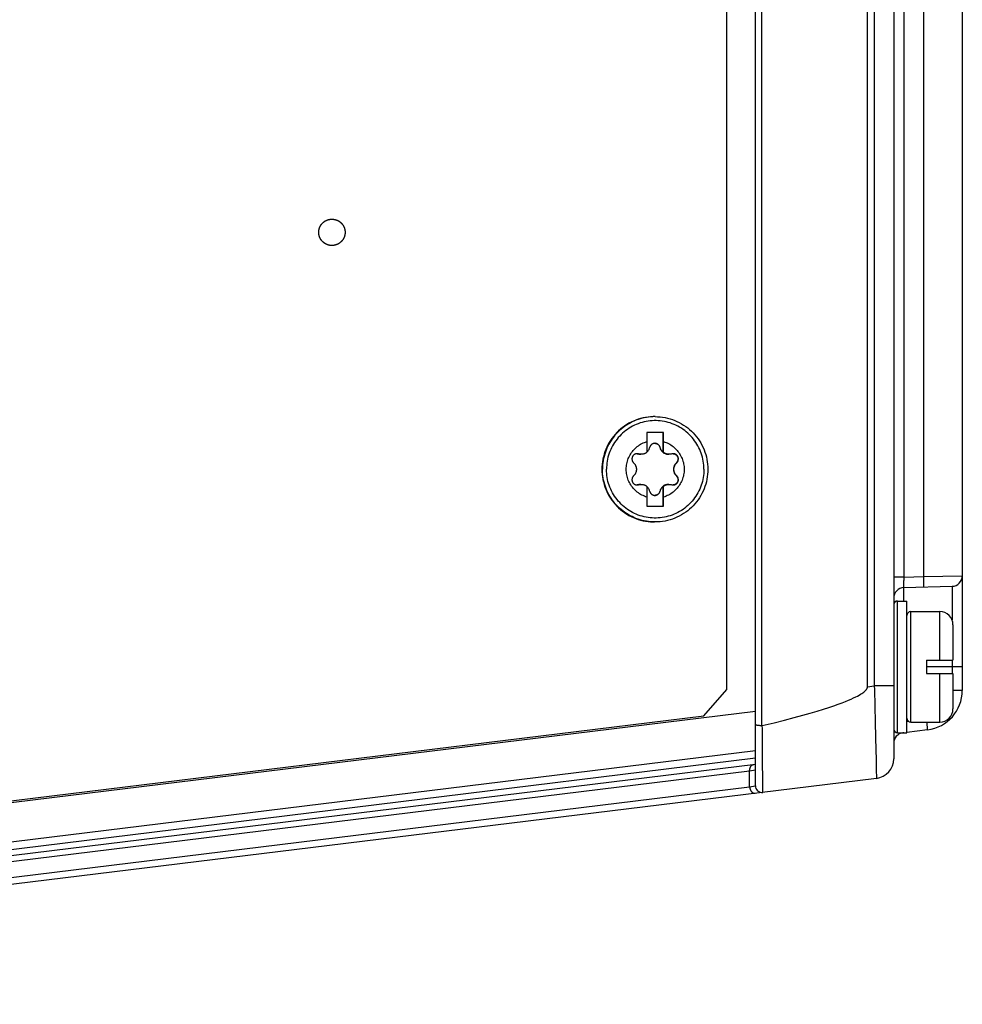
# Model space of a CAD drawing. Extents: x 0 to 594, y 0 to 420.
# Tile 35 of 103: x 293 to 307, y 324 to 339. Entities that reach past the tile are written whole.
import ezdxf

# ---------------------------------------------------------------- set-up
doc = ezdxf.new("R2010")
doc.units = 0
doc.header["$LTSCALE"] = 32.67
doc.layers.get('0').update_dxf_attribs({"linetype": 'CONTINUOUS'})
doc.layers.add('DATUM_AXIS', color=7, linetype='CONTINUOUS')

msp = doc.modelspace()

# ---------------------------------------------------------------- linework, layer by layer
at = {"color": 7, "linetype": 'CONTINUOUS'}
for p, q in [((304.093, 327.762), (304.093, 382.576)), ((306.193, 382.166), (306.193, 328.172)), ((305.793, 329.265), (305.793, 381.073)), ((307.235, 364.969), (307.235, 329.209)), ((306.349, 330.773), (307.079, 330.792)), ((306.708, 328.613), (306.393, 328.574)), ((306.193, 328.55), (306.199, 328.551)), ((306.349, 328.569), (306.334, 328.567)), ((304.093, 328.292), (280.634, 325.412)), ((304.093, 328.088), (280.693, 325.215)), ((305.93, 327.874), (277.983, 324.443))]:
    msp.add_line(p, q, dxfattribs=at)
at = {"color": 9, "linetype": 'CONTINUOUS'}
for p, q in [((304.192, 328.675), (304.192, 381.663)), ((305.898, 381.06), (305.898, 329.278)), ((306.35, 330.933), (306.35, 379.405)), ((306.646, 365.01), (306.646, 330.941)), ((306.35, 330.933), (306.193, 330.933)), ((306.348, 330.816), (306.349, 330.839)), ((306.349, 330.874), (306.35, 330.893)), ((306.349, 330.839), (306.349, 330.874)), ((306.35, 330.933), (306.646, 330.941)), ((306.35, 330.893), (306.35, 330.933)), ((306.646, 330.941), (307.235, 330.952)), ((306.646, 330.941), (306.647, 330.901)), ((306.647, 330.901), (306.647, 330.864)), ((306.647, 330.864), (306.648, 330.839)), ((306.648, 330.839), (306.648, 330.824)), ((306.648, 330.824), (306.648, 330.811)), ((306.348, 330.804), (306.348, 330.816)), ((306.348, 330.793), (306.348, 330.804)), ((306.349, 330.569), (306.349, 330.773)), ((307.079, 330.792), (307.079, 330.282)), ((307.079, 329.669), (307.079, 329.469)), ((307.235, 329.569), (306.693, 329.569)), ((305.793, 329.265), (305.898, 329.278)), ((306.193, 329.278), (305.898, 329.278)), ((305.898, 329.278), (305.9, 329.227)), ((305.9, 329.227), (305.906, 328.972)), ((307.235, 329.209), (307.093, 329.209)), ((280.198, 325.961), (304.093, 328.895)), ((305.906, 328.972), (305.912, 328.728)), ((305.912, 328.728), (305.918, 328.502)), ((306.421, 328.738), (306.393, 328.735)), ((306.701, 328.704), (306.698, 328.729)), ((306.703, 328.687), (306.701, 328.704)), ((305.918, 328.502), (305.922, 328.302)), ((304.202, 328.227), (304.201, 328.309)), ((305.922, 328.302), (305.925, 328.166)), ((304.093, 328.18), (281.332, 325.385)), ((305.925, 328.166), (305.928, 328.053)), ((304.005, 327.985), (280.493, 325.098)), ((304.093, 327.999), (304.005, 327.985)), ((304.005, 327.748), (304.005, 327.985)), ((304.203, 328.04), (304.203, 328.111)), ((304.204, 327.943), (304.203, 328.04)), ((305.928, 328.053), (305.929, 327.967)), ((304.206, 327.695), (304.204, 327.943)), ((305.929, 327.967), (305.93, 327.92)), ((280.446, 324.855), (304.005, 327.748)), ((304.005, 327.748), (304.093, 327.762))]:
    msp.add_line(p, q, dxfattribs=at)
for points in [[(306.349, 330.773), (306.349, 330.773), (306.349, 330.774), (306.349, 330.776), (306.348, 330.778), (306.348, 330.781), (306.348, 330.784), (306.348, 330.788), (306.348, 330.793)], [(306.648, 330.811), (306.648, 330.801), (306.648, 330.796), (306.648, 330.792), (306.648, 330.789), (306.648, 330.786), (306.647, 330.784), (306.647, 330.782), (306.647, 330.781), (306.647, 330.781)], [(304.199, 328.58), (304.199, 328.627), (304.198, 328.676)], [(304.2, 328.441), (304.2, 328.486), (304.199, 328.58)], [(306.705, 328.663), (306.704, 328.671), (306.703, 328.687)], [(306.708, 328.613), (306.708, 328.613), (306.709, 328.614), (306.709, 328.616), (306.709, 328.618), (306.709, 328.621), (306.708, 328.624), (306.708, 328.628), (306.708, 328.633), (306.707, 328.638), (306.707, 328.644), (306.706, 328.65), (306.705, 328.663)], [(304.201, 328.309), (304.201, 328.352), (304.2, 328.441)], [(306.334, 328.567), (306.334, 328.567), (306.333, 328.568), (306.333, 328.569)], [(304.203, 328.111), (304.203, 328.148), (304.202, 328.227)], [(304.005, 327.985), (304.005, 327.992), (304.005, 327.999), (304.006, 328.006), (304.006, 328.013), (304.008, 328.019), (304.009, 328.026), (304.011, 328.032), (304.013, 328.038), (304.016, 328.044), (304.018, 328.05), (304.021, 328.055), (304.025, 328.06), (304.028, 328.064), (304.032, 328.068), (304.036, 328.072), (304.04, 328.075), (304.045, 328.078), (304.049, 328.08), (304.054, 328.082), (304.059, 328.083), (304.064, 328.084)], [(305.93, 327.92), (305.93, 327.898), (305.93, 327.889), (305.93, 327.883), (305.93, 327.878), (305.93, 327.875), (305.93, 327.874)], [(304.005, 327.748), (304.006, 327.741), (304.007, 327.734), (304.008, 327.727), (304.01, 327.72), (304.012, 327.714), (304.014, 327.707), (304.016, 327.701), (304.019, 327.695), (304.022, 327.69), (304.025, 327.684), (304.029, 327.679), (304.033, 327.674), (304.037, 327.67), (304.041, 327.666), (304.045, 327.662), (304.05, 327.659), (304.054, 327.656), (304.059, 327.653), (304.064, 327.651), (304.069, 327.65), (304.074, 327.649), (304.079, 327.648), (304.083, 327.648), (304.088, 327.648)], [(304.205, 327.663), (304.205, 327.664), (304.206, 327.666), (304.206, 327.671), (304.206, 327.695)]]:
    msp.add_lwpolyline(points, dxfattribs=at)
at = {"color": 7, "linetype": 'CONTINUOUS'}
for points in [[(304.198, 328.676), (304.376, 328.72), (304.537, 328.761), (304.681, 328.799), (304.811, 328.834), (304.927, 328.867), (305.032, 328.898), (305.125, 328.927), (305.209, 328.953), (305.283, 328.978), (305.35, 329.002), (305.409, 329.023), (305.461, 329.043), (305.508, 329.062), (305.549, 329.08), (305.585, 329.096), (305.617, 329.112), (305.645, 329.126), (305.67, 329.139), (305.691, 329.152), (305.709, 329.163), (305.725, 329.174), (305.738, 329.184), (305.749, 329.194), (305.759, 329.203), (305.767, 329.211), (305.773, 329.218), (305.778, 329.225), (305.782, 329.231), (305.786, 329.237), (305.788, 329.242), (305.79, 329.247), (305.792, 329.252), (305.793, 329.257), (305.793, 329.261), (305.793, 329.265)], [(304.192, 328.675), (304.184, 328.675), (304.178, 328.675), (304.171, 328.675), (304.164, 328.675), (304.157, 328.676), (304.151, 328.676), (304.145, 328.677), (304.138, 328.677), (304.133, 328.678), (304.127, 328.678), (304.122, 328.679), (304.117, 328.68), (304.113, 328.681), (304.109, 328.681), (304.105, 328.682), (304.102, 328.683), (304.099, 328.684), (304.097, 328.685), (304.096, 328.686), (304.094, 328.687), (304.094, 328.688), (304.093, 328.689)], [(304.192, 328.675), (304.194, 328.675), (304.196, 328.675), (304.198, 328.676)]]:
    msp.add_lwpolyline(points, dxfattribs=at)
for centre, radius, start, end in [((307.075, 330.952), 0.16, 271.5, 360), ((306.353, 330.613), 0.16, 91.5, 180), ((306.635, 329.209), 0.6, 277, 360), ((306.353, 328.408), 0.16, 97, 180), ((305.893, 328.172), 0.3, 277, 360), ((304.193, 327.762), 0.1, 180, 277)]:
    msp.add_arc(centre, radius, start, end, dxfattribs=at)
at = {"layer": 'DATUM_AXIS', "color": 7, "linetype": 'CONTINUOUS'}
for p, q in [((303.66, 329.223), (303.66, 381.115)), ((302.57, 333.369), (302.56, 333.369)), ((302.696, 333.129), (302.446, 333.129)), ((302.446, 333.129), (302.446, 332.991)), ((302.691, 332.828), (302.691, 333.129)), ((302.696, 332.991), (302.696, 333.129)), ((302.695, 332.828), (302.696, 332.914)), ((302.696, 332.914), (302.696, 332.991)), ((302.445, 332.831), (302.447, 332.833)), ((302.691, 332.828), (302.695, 332.828)), ((302.445, 332.31), (302.446, 332.147)), ((302.447, 332.305), (302.445, 332.307)), ((302.691, 332.31), (302.695, 332.31)), ((302.691, 332.009), (302.691, 332.31)), ((302.696, 332.232), (302.695, 332.31)), ((302.696, 332.147), (302.696, 332.232)), ((302.446, 332.147), (302.446, 332.009)), ((302.696, 332.009), (302.696, 332.147)), ((302.446, 332.009), (302.696, 332.009)), ((302.57, 331.769), (302.56, 331.769)), ((306.253, 330.569), (306.393, 330.569)), ((306.393, 328.569), (306.393, 330.569)), ((306.453, 330.409), (306.893, 330.409)), ((307.093, 330.209), (307.093, 329.669)), ((306.693, 329.669), (307.093, 329.669)), ((306.693, 329.669), (306.693, 329.469)), ((306.693, 329.469), (307.093, 329.469)), ((307.093, 329.469), (307.093, 328.929)), ((303.309, 328.826), (303.66, 329.223)), ((306.193, 329.278), (306.193, 328.629)), ((279.613, 325.916), (303.309, 328.826)), ((306.453, 328.729), (306.893, 328.729)), ((306.253, 328.569), (306.393, 328.569))]:
    msp.add_line(p, q, dxfattribs=at)
at = {"layer": 'DATUM_AXIS', "color": 9, "linetype": 'CONTINUOUS'}
for p, q in [((302.319, 332.803), (302.313, 332.803)), ((302.643, 332.904), (302.642, 332.904)), ((302.899, 332.67), (302.893, 332.67)), ((302.899, 332.468), (302.893, 332.468)), ((302.319, 332.335), (302.313, 332.335)), ((302.643, 332.234), (302.642, 332.234)), ((306.253, 328.569), (306.253, 330.569)), ((306.453, 328.729), (306.453, 330.409)), ((306.893, 329.669), (306.893, 330.409)), ((306.893, 328.729), (306.893, 329.469))]:
    msp.add_line(p, q, dxfattribs=at)
at = {"layer": 'DATUM_AXIS', "color": 7, "linetype": 'CONTINUOUS'}
for points in [[(297.661, 335.969), (297.658, 335.969), (297.655, 335.969), (297.653, 335.969), (297.65, 335.969), (297.647, 335.969), (297.644, 335.97), (297.641, 335.97), (297.639, 335.97), (297.636, 335.971), (297.633, 335.971), (297.63, 335.971), (297.627, 335.972), (297.625, 335.972), (297.622, 335.973), (297.619, 335.973), (297.616, 335.974), (297.614, 335.975), (297.611, 335.975), (297.608, 335.976), (297.605, 335.977), (297.603, 335.978), (297.6, 335.979), (297.597, 335.979), (297.595, 335.98), (297.592, 335.981), (297.589, 335.982), (297.587, 335.983), (297.584, 335.984), (297.581, 335.986), (297.579, 335.987), (297.576, 335.988), (297.574, 335.989), (297.571, 335.99), (297.569, 335.992), (297.566, 335.993), (297.564, 335.994), (297.561, 335.996), (297.559, 335.997), (297.556, 335.999), (297.554, 336), (297.552, 336.002), (297.549, 336.003), (297.547, 336.005), (297.545, 336.006), (297.542, 336.008), (297.54, 336.01), (297.538, 336.012), (297.536, 336.013), (297.533, 336.015), (297.531, 336.017), (297.529, 336.019), (297.527, 336.021), (297.525, 336.023), (297.523, 336.025), (297.521, 336.026), (297.519, 336.028), (297.517, 336.031), (297.515, 336.033), (297.513, 336.035), (297.511, 336.037), (297.509, 336.039), (297.507, 336.041), (297.506, 336.043), (297.504, 336.045), (297.502, 336.048), (297.5, 336.05), (297.499, 336.052), (297.497, 336.055), (297.495, 336.057), (297.494, 336.059), (297.492, 336.062), (297.491, 336.064), (297.489, 336.066), (297.488, 336.069), (297.487, 336.071), (297.485, 336.074), (297.484, 336.076), (297.483, 336.079), (297.481, 336.081), (297.48, 336.084), (297.479, 336.087), (297.478, 336.089), (297.477, 336.092), (297.476, 336.094), (297.475, 336.097), (297.474, 336.1), (297.473, 336.102), (297.472, 336.105), (297.471, 336.108), (297.47, 336.11), (297.469, 336.113), (297.468, 336.116), (297.468, 336.119), (297.467, 336.121), (297.466, 336.124), (297.466, 336.127), (297.465, 336.13), (297.465, 336.132), (297.464, 336.135), (297.464, 336.138), (297.463, 336.141), (297.463, 336.144), (297.462, 336.146), (297.462, 336.149), (297.462, 336.152), (297.462, 336.155), (297.462, 336.158), (297.461, 336.16), (297.461, 336.163), (297.461, 336.166), (297.461, 336.169), (297.461, 336.172), (297.461, 336.175), (297.461, 336.177), (297.462, 336.18), (297.462, 336.183), (297.462, 336.186), (297.462, 336.189), (297.462, 336.192), (297.463, 336.194), (297.463, 336.197), (297.464, 336.2), (297.464, 336.203), (297.465, 336.205), (297.465, 336.208), (297.466, 336.211), (297.466, 336.214), (297.467, 336.217), (297.468, 336.219), (297.468, 336.222), (297.469, 336.225), (297.47, 336.227), (297.471, 336.23), (297.472, 336.233), (297.473, 336.236), (297.474, 336.238), (297.475, 336.241), (297.476, 336.243), (297.477, 336.246), (297.478, 336.249), (297.479, 336.251), (297.48, 336.254), (297.481, 336.256), (297.483, 336.259), (297.484, 336.261), (297.485, 336.264), (297.487, 336.266), (297.488, 336.269), (297.489, 336.271), (297.491, 336.274), (297.492, 336.276), (297.494, 336.279), (297.495, 336.281), (297.497, 336.283), (297.499, 336.286), (297.5, 336.288), (297.502, 336.29), (297.504, 336.292), (297.506, 336.295), (297.507, 336.297), (297.509, 336.299), (297.511, 336.301), (297.513, 336.303), (297.515, 336.305), (297.517, 336.307), (297.519, 336.309), (297.521, 336.311), (297.523, 336.313), (297.525, 336.315), (297.527, 336.317), (297.529, 336.319), (297.531, 336.321), (297.533, 336.323), (297.536, 336.325), (297.538, 336.326), (297.54, 336.328), (297.542, 336.33), (297.545, 336.331), (297.547, 336.333), (297.549, 336.335), (297.552, 336.336), (297.554, 336.338), (297.556, 336.339), (297.559, 336.341), (297.561, 336.342), (297.564, 336.344), (297.566, 336.345), (297.569, 336.346), (297.571, 336.347), (297.574, 336.349), (297.576, 336.35), (297.579, 336.351), (297.581, 336.352), (297.584, 336.353), (297.587, 336.354), (297.589, 336.356), (297.592, 336.357), (297.595, 336.357), (297.597, 336.358)], [(297.597, 336.358), (297.6, 336.359), (297.603, 336.36), (297.605, 336.361), (297.608, 336.362), (297.611, 336.362), (297.614, 336.363), (297.616, 336.364), (297.619, 336.364), (297.622, 336.365), (297.625, 336.366), (297.627, 336.366), (297.63, 336.366), (297.633, 336.367), (297.636, 336.367), (297.639, 336.368), (297.641, 336.368), (297.644, 336.368), (297.647, 336.368), (297.65, 336.369), (297.653, 336.369), (297.655, 336.369), (297.658, 336.369), (297.661, 336.369)], [(297.661, 336.369), (297.664, 336.369), (297.667, 336.369), (297.67, 336.369), (297.672, 336.369), (297.675, 336.368), (297.678, 336.368), (297.681, 336.368), (297.684, 336.368), (297.687, 336.367), (297.689, 336.367), (297.692, 336.366), (297.695, 336.366), (297.698, 336.366), (297.701, 336.365), (297.703, 336.364), (297.706, 336.364), (297.709, 336.363), (297.712, 336.362), (297.714, 336.362), (297.717, 336.361), (297.72, 336.36), (297.722, 336.359), (297.725, 336.358), (297.728, 336.357), (297.73, 336.357), (297.733, 336.356), (297.736, 336.354), (297.738, 336.353), (297.741, 336.352), (297.744, 336.351), (297.746, 336.35), (297.749, 336.349), (297.751, 336.347), (297.754, 336.346), (297.756, 336.345), (297.759, 336.344), (297.761, 336.342), (297.764, 336.341), (297.766, 336.339), (297.768, 336.338), (297.771, 336.336), (297.773, 336.335), (297.775, 336.333), (297.778, 336.331), (297.78, 336.33), (297.782, 336.328), (297.785, 336.326), (297.787, 336.325), (297.789, 336.323), (297.791, 336.321), (297.793, 336.319), (297.795, 336.317), (297.797, 336.315), (297.8, 336.313), (297.802, 336.311), (297.804, 336.309), (297.806, 336.307), (297.807, 336.305), (297.809, 336.303), (297.811, 336.301), (297.813, 336.299), (297.815, 336.297), (297.817, 336.295), (297.818, 336.292), (297.82, 336.29), (297.822, 336.288), (297.824, 336.286), (297.825, 336.283), (297.827, 336.281), (297.828, 336.279), (297.83, 336.276), (297.831, 336.274), (297.833, 336.271), (297.834, 336.269), (297.836, 336.266), (297.837, 336.264), (297.838, 336.261), (297.84, 336.259), (297.841, 336.256), (297.842, 336.254), (297.843, 336.251), (297.844, 336.249), (297.846, 336.246), (297.847, 336.243), (297.848, 336.241), (297.849, 336.238), (297.85, 336.236), (297.851, 336.233), (297.851, 336.23), (297.852, 336.227), (297.853, 336.225), (297.854, 336.222), (297.855, 336.219), (297.855, 336.217), (297.856, 336.214), (297.857, 336.211), (297.857, 336.208), (297.858, 336.205), (297.858, 336.203), (297.859, 336.2), (297.859, 336.197), (297.859, 336.194), (297.86, 336.192), (297.86, 336.189), (297.86, 336.186), (297.861, 336.183), (297.861, 336.18), (297.861, 336.177), (297.861, 336.175), (297.861, 336.172), (297.861, 336.169), (297.861, 336.166), (297.861, 336.163), (297.861, 336.16), (297.861, 336.158), (297.861, 336.155), (297.86, 336.152), (297.86, 336.149), (297.86, 336.146), (297.859, 336.144), (297.859, 336.141), (297.859, 336.138), (297.858, 336.135), (297.858, 336.132), (297.857, 336.13), (297.857, 336.127), (297.856, 336.124), (297.855, 336.121), (297.855, 336.119), (297.854, 336.116), (297.853, 336.113), (297.852, 336.11), (297.851, 336.108), (297.851, 336.105), (297.85, 336.102), (297.849, 336.1), (297.848, 336.097), (297.847, 336.094), (297.846, 336.092), (297.844, 336.089), (297.843, 336.087), (297.842, 336.084), (297.841, 336.081), (297.84, 336.079), (297.838, 336.076), (297.837, 336.074), (297.836, 336.071), (297.834, 336.069), (297.833, 336.066), (297.831, 336.064), (297.83, 336.062), (297.828, 336.059), (297.827, 336.057), (297.825, 336.055), (297.824, 336.052), (297.822, 336.05), (297.82, 336.048), (297.818, 336.045), (297.817, 336.043), (297.815, 336.041), (297.813, 336.039), (297.811, 336.037), (297.809, 336.035), (297.807, 336.033), (297.806, 336.031), (297.804, 336.028), (297.802, 336.026), (297.8, 336.025), (297.797, 336.023), (297.795, 336.021), (297.793, 336.019), (297.791, 336.017), (297.789, 336.015), (297.787, 336.013), (297.785, 336.012), (297.782, 336.01), (297.78, 336.008), (297.778, 336.006), (297.775, 336.005), (297.773, 336.003), (297.771, 336.002), (297.768, 336), (297.766, 335.999), (297.764, 335.997), (297.761, 335.996), (297.759, 335.994), (297.756, 335.993), (297.754, 335.992), (297.751, 335.99), (297.749, 335.989), (297.746, 335.988), (297.744, 335.987), (297.741, 335.986), (297.738, 335.984), (297.736, 335.983), (297.733, 335.982), (297.73, 335.981), (297.728, 335.98), (297.725, 335.979)], [(297.725, 335.979), (297.722, 335.979), (297.72, 335.978), (297.717, 335.977), (297.714, 335.976), (297.712, 335.975), (297.709, 335.975), (297.706, 335.974), (297.703, 335.973), (297.701, 335.973), (297.698, 335.972), (297.695, 335.972), (297.692, 335.971), (297.689, 335.971), (297.687, 335.971), (297.684, 335.97), (297.681, 335.97), (297.678, 335.97), (297.675, 335.969), (297.672, 335.969), (297.67, 335.969), (297.667, 335.969), (297.664, 335.969), (297.661, 335.969)], [(302.56, 333.369), (302.541, 333.369), (302.502, 333.367), (302.464, 333.363), (302.426, 333.357), (302.388, 333.35), (302.35, 333.341), (302.313, 333.33), (302.277, 333.317), (302.241, 333.302), (302.206, 333.286), (302.172, 333.268), (302.138, 333.248), (302.106, 333.227), (302.075, 333.205), (302.045, 333.18), (302.016, 333.155), (301.988, 333.128), (301.962, 333.099), (301.937, 333.07), (301.913, 333.039), (301.891, 333.007), (301.871, 332.974), (301.852, 332.941), (301.835, 332.906), (301.82, 332.871), (301.806, 332.834), (301.794, 332.798), (301.784, 332.76), (301.775, 332.723), (301.769, 332.684), (301.764, 332.646), (301.761, 332.608), (301.761, 332.569)], [(302.57, 333.369), (302.608, 333.368), (302.646, 333.365), (302.684, 333.361), (302.722, 333.354), (302.759, 333.346), (302.796, 333.337), (302.832, 333.325), (302.867, 333.312), (302.902, 333.297), (302.937, 333.28), (302.97, 333.262), (303.003, 333.242), (303.034, 333.221), (303.065, 333.198), (303.094, 333.174), (303.122, 333.148), (303.149, 333.121), (303.175, 333.093), (303.199, 333.063), (303.222, 333.033), (303.243, 333.001), (303.263, 332.969), (303.281, 332.935), (303.298, 332.901), (303.313, 332.866), (303.326, 332.831), (303.338, 332.794), (303.348, 332.758), (303.356, 332.72), (303.362, 332.683), (303.366, 332.645), (303.369, 332.607), (303.37, 332.569)], [(302.446, 332.147), (302.426, 332.153), (302.407, 332.161), (302.388, 332.169), (302.369, 332.178), (302.35, 332.188), (302.333, 332.199), (302.315, 332.211), (302.299, 332.224), (302.283, 332.237), (302.267, 332.251), (302.252, 332.266), (302.238, 332.281), (302.225, 332.297), (302.213, 332.314), (302.201, 332.331), (302.19, 332.349), (302.18, 332.368), (302.171, 332.386), (302.163, 332.406), (302.155, 332.425), (302.149, 332.445), (302.144, 332.465), (302.139, 332.486), (302.136, 332.506), (302.133, 332.527), (302.132, 332.548), (302.131, 332.569), (302.132, 332.59), (302.133, 332.611), (302.136, 332.631), (302.139, 332.652), (302.144, 332.672), (302.149, 332.693), (302.155, 332.713), (302.163, 332.732), (302.171, 332.751), (302.18, 332.77), (302.19, 332.789), (302.201, 332.806), (302.213, 332.824), (302.225, 332.84), (302.238, 332.857), (302.252, 332.872), (302.267, 332.887), (302.283, 332.901), (302.299, 332.914), (302.315, 332.927), (302.333, 332.939), (302.35, 332.95), (302.369, 332.96), (302.388, 332.969), (302.407, 332.977), (302.426, 332.984), (302.446, 332.991)], [(302.446, 332.991), (302.446, 332.959), (302.445, 332.828)], [(302.566, 332.964), (302.563, 332.964), (302.557, 332.963), (302.552, 332.963), (302.546, 332.961), (302.541, 332.96), (302.535, 332.958), (302.53, 332.955), (302.525, 332.953), (302.521, 332.95), (302.516, 332.946), (302.512, 332.942), (302.508, 332.938), (302.504, 332.934), (302.501, 332.929), (302.498, 332.925), (302.495, 332.92), (302.493, 332.914), (302.491, 332.909), (302.489, 332.904)], [(302.566, 332.964), (302.571, 332.964), (302.576, 332.963), (302.581, 332.962), (302.586, 332.961), (302.591, 332.959), (302.596, 332.958), (302.601, 332.955), (302.606, 332.953), (302.61, 332.95), (302.615, 332.946), (302.619, 332.943), (302.623, 332.939), (302.626, 332.935), (302.63, 332.93), (302.633, 332.925), (302.636, 332.92), (302.638, 332.915), (302.64, 332.909), (302.642, 332.904)], [(302.643, 332.904), (302.641, 332.909), (302.639, 332.914), (302.637, 332.92), (302.634, 332.925), (302.631, 332.929), (302.628, 332.934), (302.624, 332.938), (302.62, 332.942), (302.616, 332.946), (302.611, 332.95), (302.607, 332.953), (302.602, 332.955), (302.596, 332.958), (302.591, 332.96), (302.586, 332.961), (302.58, 332.963), (302.574, 332.963), (302.569, 332.964), (302.566, 332.964)], [(302.696, 332.991), (302.716, 332.984), (302.736, 332.977), (302.755, 332.969), (302.774, 332.96), (302.792, 332.95), (302.81, 332.939), (302.827, 332.927), (302.844, 332.914), (302.86, 332.901), (302.875, 332.887), (302.89, 332.872), (302.904, 332.857), (302.917, 332.84), (302.93, 332.824), (302.942, 332.806), (302.952, 332.789), (302.962, 332.77), (302.972, 332.751), (302.98, 332.732), (302.987, 332.713), (302.993, 332.693), (302.999, 332.672), (303.003, 332.652), (303.007, 332.631), (303.009, 332.611), (303.011, 332.59), (303.011, 332.569), (303.011, 332.548), (303.009, 332.527), (303.007, 332.506), (303.003, 332.486), (302.999, 332.465), (302.993, 332.445), (302.987, 332.425), (302.98, 332.406), (302.972, 332.386), (302.962, 332.368), (302.952, 332.349), (302.942, 332.331), (302.93, 332.314), (302.917, 332.297), (302.904, 332.281), (302.89, 332.266), (302.875, 332.251), (302.86, 332.237), (302.844, 332.224), (302.827, 332.211), (302.81, 332.199), (302.792, 332.188), (302.774, 332.178), (302.755, 332.169), (302.736, 332.161), (302.716, 332.153), (302.696, 332.147)], [(302.297, 332.806), (302.296, 332.806), (302.29, 332.806), (302.285, 332.805), (302.279, 332.804), (302.274, 332.802), (302.268, 332.8), (302.263, 332.798), (302.258, 332.796), (302.253, 332.793), (302.249, 332.789), (302.244, 332.786), (302.24, 332.782), (302.237, 332.778), (302.233, 332.773), (302.23, 332.769), (302.227, 332.764), (302.225, 332.759), (302.223, 332.754), (302.221, 332.749), (302.22, 332.743), (302.219, 332.738), (302.218, 332.732), (302.218, 332.727), (302.218, 332.721), (302.219, 332.715), (302.22, 332.71), (302.221, 332.704), (302.223, 332.699), (302.226, 332.693), (302.228, 332.688), (302.231, 332.683), (302.235, 332.678), (302.238, 332.674), (302.242, 332.67)], [(302.297, 332.806), (302.302, 332.805), (302.308, 332.804), (302.313, 332.803)], [(302.319, 332.803), (302.313, 332.804), (302.308, 332.805), (302.302, 332.806), (302.297, 332.806)], [(302.313, 332.803), (302.321, 332.801), (302.329, 332.799), (302.336, 332.798), (302.343, 332.797), (302.349, 332.797), (302.352, 332.797)], [(302.358, 332.797), (302.353, 332.797), (302.346, 332.798), (302.34, 332.798), (302.333, 332.799), (302.326, 332.801), (302.319, 332.803)], [(302.445, 332.828), (302.44, 332.824), (302.435, 332.82), (302.43, 332.817), (302.424, 332.814), (302.419, 332.811), (302.413, 332.808), (302.407, 332.806), (302.402, 332.804), (302.396, 332.802), (302.39, 332.801), (302.384, 332.799), (302.378, 332.798), (302.372, 332.798), (302.365, 332.797), (302.359, 332.797), (302.358, 332.797)], [(302.447, 332.833), (302.453, 332.839), (302.459, 332.845), (302.464, 332.851), (302.469, 332.858), (302.474, 332.865), (302.478, 332.872), (302.481, 332.88), (302.484, 332.888), (302.487, 332.896), (302.489, 332.904)], [(302.642, 332.904), (302.644, 332.896), (302.646, 332.888), (302.649, 332.882), (302.651, 332.875), (302.655, 332.869), (302.658, 332.863), (302.661, 332.858), (302.665, 332.853), (302.669, 332.848), (302.673, 332.844), (302.677, 332.839), (302.681, 332.835), (302.685, 332.831), (302.69, 332.827), (302.694, 332.824), (302.699, 332.82), (302.704, 332.817), (302.709, 332.814), (302.714, 332.812), (302.72, 332.809), (302.725, 332.807), (302.731, 332.805), (302.736, 332.803), (302.742, 332.801), (302.748, 332.8), (302.754, 332.799), (302.76, 332.798), (302.766, 332.797), (302.773, 332.797), (302.777, 332.797)], [(302.643, 332.904), (302.645, 332.896), (302.648, 332.888), (302.651, 332.88), (302.654, 332.872), (302.658, 332.865), (302.663, 332.858), (302.668, 332.851), (302.673, 332.845), (302.679, 332.839), (302.685, 332.833), (302.691, 332.828)], [(302.782, 332.797), (302.781, 332.797), (302.775, 332.797), (302.769, 332.798), (302.763, 332.798), (302.756, 332.799), (302.75, 332.801), (302.745, 332.802), (302.739, 332.804), (302.733, 332.806), (302.727, 332.808), (302.721, 332.811), (302.716, 332.814), (302.71, 332.817), (302.705, 332.82), (302.7, 332.824), (302.695, 332.828)], [(302.822, 332.803), (302.815, 332.801), (302.808, 332.799), (302.801, 332.798), (302.794, 332.798), (302.788, 332.797), (302.782, 332.797)], [(302.844, 332.806), (302.839, 332.806), (302.833, 332.805), (302.828, 332.804), (302.822, 332.803)], [(302.899, 332.67), (302.903, 332.674), (302.907, 332.678), (302.91, 332.683), (302.913, 332.688), (302.916, 332.693), (302.918, 332.699), (302.92, 332.704), (302.921, 332.71), (302.922, 332.715), (302.923, 332.721), (302.923, 332.727), (302.923, 332.732), (302.923, 332.738), (302.922, 332.743), (302.92, 332.749), (302.919, 332.754), (302.917, 332.759), (302.914, 332.764), (302.911, 332.769), (302.908, 332.773), (302.905, 332.778), (302.901, 332.782), (302.897, 332.786), (302.893, 332.789), (302.888, 332.793), (302.884, 332.796), (302.879, 332.798), (302.873, 332.8), (302.868, 332.802), (302.862, 332.804), (302.857, 332.805), (302.851, 332.806), (302.845, 332.806), (302.844, 332.806)], [(302.845, 332.806), (302.851, 332.805), (302.856, 332.804), (302.862, 332.802), (302.867, 332.801), (302.872, 332.798), (302.877, 332.796), (302.882, 332.793), (302.886, 332.79), (302.89, 332.787), (302.894, 332.783), (302.898, 332.779), (302.901, 332.775), (302.905, 332.771), (302.907, 332.766), (302.91, 332.762), (302.912, 332.757), (302.914, 332.752), (302.915, 332.747), (302.916, 332.742), (302.917, 332.736), (302.918, 332.731), (302.918, 332.726), (302.917, 332.72), (302.917, 332.715), (302.916, 332.709), (302.914, 332.704), (302.912, 332.698), (302.91, 332.693), (302.907, 332.688), (302.904, 332.683), (302.901, 332.679), (302.897, 332.674), (302.893, 332.67)], [(302.242, 332.67), (302.248, 332.664), (302.253, 332.659), (302.257, 332.653), (302.261, 332.647), (302.265, 332.642), (302.268, 332.636), (302.271, 332.63), (302.274, 332.624), (302.276, 332.618), (302.278, 332.613), (302.28, 332.606), (302.282, 332.6), (302.283, 332.594), (302.284, 332.588), (302.285, 332.582), (302.285, 332.575), (302.285, 332.569), (302.285, 332.563), (302.285, 332.556), (302.284, 332.55), (302.283, 332.544), (302.282, 332.537), (302.28, 332.531), (302.278, 332.525), (302.276, 332.519), (302.274, 332.513), (302.271, 332.508), (302.268, 332.502), (302.265, 332.496), (302.261, 332.49), (302.257, 332.485), (302.253, 332.479), (302.248, 332.474), (302.242, 332.468)], [(302.893, 332.67), (302.887, 332.664), (302.882, 332.659), (302.878, 332.653), (302.874, 332.648), (302.87, 332.642), (302.867, 332.637), (302.864, 332.631), (302.861, 332.626), (302.859, 332.62), (302.857, 332.615), (302.855, 332.609), (302.854, 332.604), (302.852, 332.598), (302.851, 332.592), (302.85, 332.586), (302.85, 332.581), (302.849, 332.575), (302.849, 332.569)], [(302.899, 332.468), (302.893, 332.474), (302.888, 332.479), (302.884, 332.485), (302.879, 332.49), (302.876, 332.496), (302.872, 332.502), (302.869, 332.508), (302.867, 332.513), (302.864, 332.519), (302.862, 332.525), (302.86, 332.531), (302.859, 332.537), (302.857, 332.544), (302.856, 332.55), (302.856, 332.556), (302.855, 332.563), (302.855, 332.569), (302.855, 332.575), (302.856, 332.582), (302.856, 332.588), (302.857, 332.594), (302.859, 332.6), (302.86, 332.606), (302.862, 332.613), (302.864, 332.618), (302.867, 332.624), (302.869, 332.63), (302.872, 332.636), (302.876, 332.642), (302.879, 332.647), (302.884, 332.653), (302.888, 332.659), (302.893, 332.664), (302.899, 332.67)], [(301.761, 332.569), (301.761, 332.53), (301.764, 332.492), (301.769, 332.453), (301.775, 332.415), (301.784, 332.377), (301.794, 332.34), (301.806, 332.303), (301.82, 332.267), (301.835, 332.232), (301.852, 332.197), (301.871, 332.163), (301.891, 332.13), (301.913, 332.099), (301.937, 332.068), (301.962, 332.038), (301.988, 332.01), (302.016, 331.983), (302.045, 331.957), (302.075, 331.933), (302.106, 331.911), (302.138, 331.889), (302.172, 331.87), (302.206, 331.852), (302.241, 331.835), (302.277, 331.821), (302.313, 331.808), (302.35, 331.797), (302.388, 331.788), (302.426, 331.78), (302.464, 331.775), (302.502, 331.771), (302.541, 331.769), (302.56, 331.769)], [(302.242, 332.468), (302.238, 332.464), (302.235, 332.459), (302.231, 332.455), (302.228, 332.45), (302.226, 332.444), (302.223, 332.439), (302.221, 332.434), (302.22, 332.428), (302.219, 332.423), (302.218, 332.417), (302.218, 332.411), (302.218, 332.406), (302.219, 332.4), (302.22, 332.395), (302.221, 332.389), (302.223, 332.384), (302.225, 332.379), (302.227, 332.374), (302.23, 332.369), (302.233, 332.364), (302.237, 332.36), (302.24, 332.356), (302.244, 332.352), (302.249, 332.349), (302.253, 332.345), (302.258, 332.342), (302.263, 332.34), (302.268, 332.337), (302.274, 332.336), (302.279, 332.334), (302.285, 332.333), (302.29, 332.332), (302.296, 332.332), (302.297, 332.332)], [(303.37, 332.569), (303.369, 332.531), (303.366, 332.493), (303.362, 332.455), (303.356, 332.418), (303.348, 332.38), (303.338, 332.344), (303.326, 332.307), (303.313, 332.272), (303.298, 332.237), (303.281, 332.202), (303.263, 332.169), (303.243, 332.136), (303.222, 332.105), (303.199, 332.074), (303.175, 332.045), (303.149, 332.017), (303.122, 331.99), (303.094, 331.964), (303.065, 331.94), (303.034, 331.917), (303.003, 331.896), (302.97, 331.876), (302.937, 331.858), (302.902, 331.841), (302.867, 331.826), (302.832, 331.813), (302.796, 331.801), (302.759, 331.791), (302.722, 331.783), (302.684, 331.777), (302.646, 331.773), (302.608, 331.77), (302.57, 331.769)], [(302.844, 332.332), (302.845, 332.332), (302.851, 332.332), (302.857, 332.333), (302.862, 332.334), (302.868, 332.336), (302.873, 332.337), (302.879, 332.34), (302.884, 332.342), (302.888, 332.345), (302.893, 332.349), (302.897, 332.352), (302.901, 332.356), (302.905, 332.36), (302.908, 332.364), (302.911, 332.369), (302.914, 332.374), (302.917, 332.379), (302.919, 332.384), (302.92, 332.389), (302.922, 332.395), (302.923, 332.4), (302.923, 332.406), (302.923, 332.411), (302.923, 332.417), (302.922, 332.423), (302.921, 332.428), (302.92, 332.434), (302.918, 332.439), (302.916, 332.444), (302.913, 332.45), (302.91, 332.455), (302.907, 332.459), (302.903, 332.464), (302.899, 332.468)], [(302.893, 332.468), (302.897, 332.464), (302.901, 332.459), (302.904, 332.455), (302.907, 332.45), (302.91, 332.445), (302.912, 332.439), (302.914, 332.434), (302.916, 332.429), (302.917, 332.423), (302.917, 332.418), (302.918, 332.412), (302.918, 332.407), (302.917, 332.401), (302.916, 332.396), (302.915, 332.391), (302.914, 332.386), (302.912, 332.381), (302.91, 332.376), (302.907, 332.371), (302.905, 332.367), (302.901, 332.363), (302.898, 332.359), (302.894, 332.355), (302.89, 332.351), (302.886, 332.348), (302.882, 332.345), (302.877, 332.342), (302.872, 332.339), (302.867, 332.337), (302.862, 332.335), (302.856, 332.334), (302.851, 332.333), (302.845, 332.332)], [(302.849, 332.569), (302.849, 332.563), (302.85, 332.557), (302.85, 332.551), (302.851, 332.546), (302.852, 332.54), (302.854, 332.534), (302.855, 332.529), (302.857, 332.523), (302.859, 332.517), (302.861, 332.512), (302.864, 332.506), (302.867, 332.501), (302.87, 332.495), (302.874, 332.49), (302.878, 332.484), (302.882, 332.479), (302.887, 332.474), (302.893, 332.468)], [(302.313, 332.335), (302.308, 332.334), (302.302, 332.333), (302.296, 332.332)], [(302.297, 332.332), (302.302, 332.332), (302.308, 332.333), (302.313, 332.334), (302.319, 332.335)], [(302.352, 332.341), (302.349, 332.341), (302.343, 332.34), (302.336, 332.34), (302.329, 332.339), (302.321, 332.337), (302.313, 332.335)], [(302.319, 332.335), (302.326, 332.337), (302.333, 332.338), (302.34, 332.34), (302.347, 332.34), (302.353, 332.341), (302.358, 332.341)], [(302.358, 332.341), (302.359, 332.341), (302.366, 332.341), (302.372, 332.34), (302.378, 332.339), (302.384, 332.338), (302.39, 332.337), (302.396, 332.336), (302.402, 332.334), (302.408, 332.332), (302.413, 332.329), (302.419, 332.327), (302.424, 332.324), (302.43, 332.321), (302.435, 332.317), (302.44, 332.314), (302.445, 332.31)], [(302.777, 332.341), (302.773, 332.341), (302.766, 332.34), (302.76, 332.34), (302.754, 332.339), (302.748, 332.338), (302.742, 332.336), (302.736, 332.335), (302.731, 332.333), (302.725, 332.331), (302.72, 332.329), (302.714, 332.326), (302.709, 332.324), (302.704, 332.321), (302.699, 332.317), (302.694, 332.314), (302.69, 332.311), (302.685, 332.307), (302.681, 332.303), (302.677, 332.299), (302.673, 332.294), (302.669, 332.29), (302.665, 332.285), (302.661, 332.28), (302.658, 332.274), (302.655, 332.269), (302.651, 332.263), (302.649, 332.256), (302.646, 332.249), (302.644, 332.242), (302.642, 332.234)], [(302.695, 332.31), (302.7, 332.314), (302.705, 332.317), (302.71, 332.321), (302.716, 332.324), (302.722, 332.327), (302.727, 332.329), (302.733, 332.332), (302.739, 332.334), (302.745, 332.336), (302.751, 332.337), (302.757, 332.338), (302.763, 332.339), (302.769, 332.34), (302.775, 332.341), (302.781, 332.341), (302.782, 332.341)], [(302.782, 332.341), (302.788, 332.341), (302.794, 332.34), (302.801, 332.34), (302.808, 332.338), (302.815, 332.337), (302.822, 332.335)], [(302.822, 332.335), (302.828, 332.334), (302.833, 332.333), (302.839, 332.332), (302.844, 332.332)], [(302.489, 332.234), (302.487, 332.242), (302.484, 332.25), (302.481, 332.258), (302.478, 332.265), (302.474, 332.273), (302.469, 332.28), (302.464, 332.286), (302.459, 332.293), (302.453, 332.299), (302.447, 332.305)], [(302.489, 332.234), (302.491, 332.229), (302.493, 332.223), (302.495, 332.218), (302.498, 332.213), (302.501, 332.208), (302.504, 332.204), (302.508, 332.2), (302.512, 332.195), (302.516, 332.192), (302.521, 332.188), (302.525, 332.185), (302.53, 332.182), (302.535, 332.18), (302.541, 332.178), (302.546, 332.176), (302.552, 332.175), (302.557, 332.174), (302.563, 332.174), (302.566, 332.174)], [(302.566, 332.174), (302.569, 332.174), (302.574, 332.174), (302.58, 332.175), (302.586, 332.176), (302.591, 332.178), (302.596, 332.18), (302.602, 332.182), (302.607, 332.185), (302.611, 332.188), (302.616, 332.192), (302.62, 332.195), (302.624, 332.2), (302.628, 332.204), (302.631, 332.208), (302.634, 332.213), (302.637, 332.218), (302.639, 332.223), (302.641, 332.229), (302.643, 332.234)], [(302.642, 332.234), (302.64, 332.229), (302.638, 332.223), (302.636, 332.218), (302.633, 332.213), (302.63, 332.208), (302.626, 332.203), (302.623, 332.199), (302.619, 332.195), (302.615, 332.191), (302.61, 332.188), (302.606, 332.185), (302.601, 332.183), (302.596, 332.18), (302.591, 332.178), (302.586, 332.177), (302.581, 332.176), (302.576, 332.175), (302.571, 332.174), (302.566, 332.174)], [(302.691, 332.31), (302.685, 332.305), (302.679, 332.299), (302.673, 332.293), (302.668, 332.286), (302.663, 332.28), (302.658, 332.273), (302.654, 332.265), (302.651, 332.258), (302.648, 332.25), (302.645, 332.242), (302.643, 332.234)]]:
    msp.add_lwpolyline(points, dxfattribs=at)
at = {"layer": 'DATUM_AXIS', "color": 9, "linetype": 'CONTINUOUS'}
for points in [[(302.57, 333.369), (302.537, 333.368), (302.504, 333.366), (302.471, 333.363), (302.439, 333.358), (302.406, 333.352), (302.374, 333.344), (302.342, 333.336), (302.31, 333.326), (302.279, 333.314), (302.249, 333.302), (302.219, 333.288), (302.189, 333.272), (302.161, 333.256), (302.133, 333.239), (302.105, 333.22), (302.079, 333.2), (302.053, 333.179), (302.028, 333.157), (302.005, 333.135), (301.982, 333.111), (301.96, 333.086), (301.939, 333.06), (301.919, 333.034), (301.901, 333.006), (301.883, 332.978), (301.867, 332.95), (301.852, 332.92), (301.838, 332.89), (301.825, 332.86), (301.814, 332.829), (301.804, 332.797), (301.795, 332.765), (301.787, 332.733), (301.781, 332.701), (301.776, 332.668), (301.773, 332.635), (301.771, 332.602), (301.77, 332.569)], [(303.311, 332.569), (303.31, 332.6), (303.309, 332.63), (303.305, 332.661), (303.301, 332.692), (303.295, 332.722), (303.288, 332.752), (303.28, 332.782), (303.27, 332.812), (303.259, 332.841), (303.247, 332.87), (303.234, 332.898), (303.22, 332.925), (303.204, 332.952), (303.188, 332.978), (303.17, 333.004), (303.151, 333.028), (303.132, 333.052), (303.111, 333.075), (303.089, 333.097), (303.066, 333.119), (303.043, 333.139), (303.019, 333.158), (302.994, 333.176), (302.968, 333.194), (302.941, 333.21), (302.914, 333.225), (302.886, 333.238), (302.858, 333.251), (302.829, 333.262), (302.8, 333.273), (302.77, 333.282), (302.74, 333.289), (302.71, 333.296), (302.679, 333.301), (302.649, 333.305), (302.618, 333.307), (302.587, 333.309), (302.556, 333.309), (302.525, 333.307), (302.494, 333.305), (302.463, 333.301), (302.433, 333.296), (302.402, 333.289), (302.372, 333.282), (302.342, 333.273), (302.313, 333.262), (302.284, 333.251), (302.256, 333.238), (302.228, 333.225), (302.201, 333.21), (302.175, 333.194), (302.149, 333.176), (302.124, 333.158), (302.099, 333.139), (302.076, 333.119), (302.053, 333.097), (302.032, 333.075), (302.011, 333.052), (301.991, 333.028), (301.972, 333.004), (301.955, 332.978), (301.938, 332.952), (301.923, 332.925), (301.908, 332.898), (301.895, 332.87), (301.883, 332.841), (301.872, 332.812), (301.863, 332.782), (301.854, 332.752), (301.847, 332.722), (301.842, 332.692), (301.837, 332.661), (301.834, 332.63), (301.832, 332.6), (301.831, 332.569)], [(302.57, 331.769), (302.537, 331.77), (302.504, 331.772), (302.471, 331.775), (302.439, 331.78), (302.406, 331.786), (302.374, 331.793), (302.342, 331.802), (302.31, 331.812), (302.279, 331.824), (302.249, 331.836), (302.219, 331.85), (302.189, 331.865), (302.161, 331.882), (302.133, 331.899), (302.105, 331.918), (302.079, 331.938), (302.053, 331.958), (302.028, 331.98), (302.005, 332.003), (301.982, 332.027), (301.96, 332.052), (301.939, 332.078), (301.919, 332.104), (301.901, 332.131), (301.883, 332.159), (301.867, 332.188), (301.852, 332.218), (301.838, 332.248), (301.825, 332.278), (301.814, 332.309), (301.804, 332.341), (301.795, 332.373), (301.787, 332.405), (301.781, 332.437), (301.776, 332.47), (301.773, 332.503), (301.771, 332.536), (301.77, 332.569)], [(303.311, 332.569), (303.31, 332.538), (303.309, 332.507), (303.305, 332.477), (303.301, 332.446), (303.295, 332.416), (303.288, 332.385), (303.28, 332.355), (303.27, 332.326), (303.259, 332.297), (303.247, 332.268), (303.234, 332.24), (303.22, 332.213), (303.204, 332.186), (303.188, 332.16), (303.17, 332.134), (303.151, 332.11), (303.132, 332.086), (303.111, 332.063), (303.089, 332.04), (303.066, 332.019), (303.043, 331.999), (303.019, 331.98), (302.994, 331.961), (302.968, 331.944), (302.941, 331.928), (302.914, 331.913), (302.886, 331.899), (302.858, 331.887), (302.829, 331.875), (302.8, 331.865), (302.77, 331.856), (302.74, 331.848), (302.71, 331.842), (302.679, 331.837), (302.649, 331.833), (302.618, 331.83), (302.587, 331.829), (302.556, 331.829), (302.525, 331.83), (302.494, 331.833), (302.463, 331.837), (302.433, 331.842), (302.402, 331.848), (302.372, 331.856), (302.342, 331.865), (302.313, 331.875), (302.284, 331.887), (302.256, 331.899), (302.228, 331.913), (302.201, 331.928), (302.175, 331.944), (302.149, 331.961), (302.124, 331.98), (302.099, 331.999), (302.076, 332.019), (302.053, 332.04), (302.032, 332.063), (302.011, 332.086), (301.991, 332.11), (301.972, 332.134), (301.955, 332.16), (301.938, 332.186), (301.923, 332.213), (301.908, 332.24), (301.895, 332.268), (301.883, 332.297), (301.872, 332.326), (301.863, 332.355), (301.854, 332.385), (301.847, 332.416), (301.842, 332.446), (301.837, 332.477), (301.834, 332.507), (301.832, 332.538), (301.831, 332.569)]]:
    msp.add_lwpolyline(points, dxfattribs=at)
at = {"layer": 'DATUM_AXIS', "color": 7, "linetype": 'CONTINUOUS'}
for centre, radius, start, end in [((306.253, 330.509), 0.06, 90, 180), ((306.453, 330.349), 0.06, 90, 180), ((306.893, 330.209), 0.2, 0, 90), ((306.893, 328.929), 0.2, 270, 360), ((306.453, 328.789), 0.06, 180, 270), ((306.253, 328.629), 0.06, 180, 270)]:
    msp.add_arc(centre, radius, start, end, dxfattribs=at)

doc.saveas('drawing.dxf')
